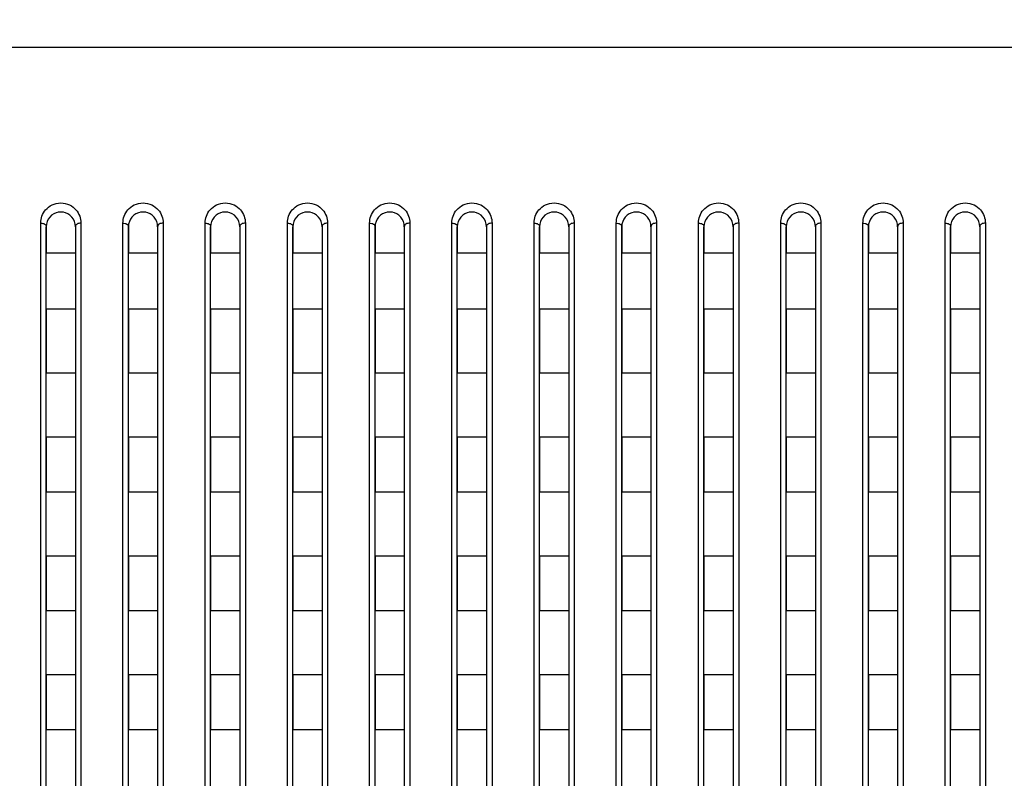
# Model space of a CAD drawing. Header units: millimetres. Extents: x -6054 to 364, y -1866 to 3094.
# Tile 168 of 256: x -4019 to -3965, y 870 to 912. Entities that reach past the tile are written whole.
import ezdxf

# ---------------------------------------------------------------- set-up
doc = ezdxf.new("R2010")
doc.units = ezdxf.units.MM
doc.header["$LTSCALE"] = 65.395
doc.header["$PDSIZE"] = 0.05
doc.layers.get('0').update_dxf_attribs({"linetype": 'CONTINUOUS'})
doc.layers.get('Defpoints').update_dxf_attribs({"linetype": 'CONTINUOUS'})
doc.layers.add('DIM', color=3, linetype='CONTINUOUS')
doc.styles.get("Standard").update_dxf_attribs({"font": 'arial.ttf'})
doc.dimstyles.new('ISO-25', dxfattribs={"dimtxt": 2.5, "dimasz": 2.5, "dimexe": 1.25, "dimexo": 0.625, "dimtad": 1, "dimtxsty": 'STANDARD', "dimcen": 2.5, "dimadec": 0, "dimazin": 0, "dimtfac": 1, "dimtmove": 0, "dimatfit": 3, "dimfxl": 1, "dimarcsym": 0})

# ---------------------------------------------------------------- blocks, each defined once
blk = doc.blocks.new('*D1')
at = {"layer": 'Defpoints', "color": 0}
for p in [(-4193.173, 1042.072), (-3593.173, 683.031), (-3593.173, 628.168)]:
    blk.add_point(p, dxfattribs=at)
at = {"layer": 'DIM', "color": 3, "lineweight": -2}
for p, q in [((-4193.173, 1041.447), (-4193.173, 681.781)), ((-3593.173, 628.793), (-3593.173, 684.281)), ((-4178.173, 683.031), (-3608.173, 683.031))]:
    blk.add_line(p, q, dxfattribs=at)
at = {"layer": 'DIM', "color": 3}
for points in [[(-4178.173, 685.531), (-4178.173, 680.531), (-4193.173, 683.031)], [(-3608.173, 680.531), (-3608.173, 685.531), (-3593.173, 683.031)]]:
    blk.add_solid(points, dxfattribs=at)
at = {"layer": 'DIM', "color": 2, "insert": (-3893.173, 700.841), "char_height": 20, "attachment_point": 5}
blk.add_mtext('600  [23,622]', dxfattribs=at)

msp = doc.modelspace()

# ---------------------------------------------------------------- linework, layer by layer
at = {"linetype": 'Continuous'}
for p, q in [((-3099.485, 909.984), (-4686.861, 909.984)), ((-4018.023, 828.726), (-4018.023, 900.382)), ((-4017.723, 900.184), (-4017.723, 898.734)), ((-4017.723, 900.184), (-4017.723, 898.734)), ((-4017.723, 828.718), (-4017.723, 900.184)), ((-4016.123, 900.184), (-4016.123, 898.734)), ((-4016.123, 900.184), (-4016.123, 898.734)), ((-4016.123, 900.184), (-4016.123, 828.718)), ((-4015.823, 900.382), (-4015.823, 828.726)), ((-4013.523, 828.726), (-4013.523, 900.382)), ((-4013.223, 900.184), (-4013.223, 898.734)), ((-4013.223, 900.184), (-4013.223, 898.734)), ((-4013.223, 828.718), (-4013.223, 900.184)), ((-4011.623, 900.184), (-4011.623, 898.734)), ((-4011.623, 900.184), (-4011.623, 898.734)), ((-4011.623, 900.184), (-4011.623, 828.718)), ((-4011.323, 900.382), (-4011.323, 828.726)), ((-4009.023, 828.726), (-4009.023, 900.382)), ((-4008.723, 900.184), (-4008.723, 898.734)), ((-4008.723, 900.184), (-4008.723, 898.734)), ((-4008.723, 828.718), (-4008.723, 900.184)), ((-4007.123, 900.184), (-4007.123, 898.734)), ((-4007.123, 900.184), (-4007.123, 898.734)), ((-4007.123, 900.184), (-4007.123, 828.718)), ((-4006.823, 900.382), (-4006.823, 828.726)), ((-4004.523, 828.726), (-4004.523, 900.382)), ((-4004.223, 900.184), (-4004.223, 898.734)), ((-4004.223, 900.184), (-4004.223, 898.734)), ((-4004.223, 828.718), (-4004.223, 900.184)), ((-4002.623, 900.184), (-4002.623, 898.734)), ((-4002.623, 900.184), (-4002.623, 898.734)), ((-4002.623, 900.184), (-4002.623, 828.718)), ((-4002.323, 900.382), (-4002.323, 828.726)), ((-4000.023, 828.726), (-4000.023, 900.382)), ((-3999.723, 900.184), (-3999.723, 898.734)), ((-3999.723, 900.184), (-3999.723, 898.734)), ((-3999.723, 828.718), (-3999.723, 900.184)), ((-3998.123, 900.184), (-3998.123, 898.734)), ((-3998.123, 900.184), (-3998.123, 898.734)), ((-3998.123, 900.184), (-3998.123, 828.718)), ((-3997.823, 900.382), (-3997.823, 828.726)), ((-3995.523, 828.726), (-3995.523, 900.382)), ((-3995.223, 900.184), (-3995.223, 898.734)), ((-3995.223, 900.184), (-3995.223, 898.734)), ((-3995.223, 828.718), (-3995.223, 900.184)), ((-3993.623, 900.184), (-3993.623, 898.734)), ((-3993.623, 900.184), (-3993.623, 898.734)), ((-3993.623, 900.184), (-3993.623, 828.718)), ((-3993.323, 900.382), (-3993.323, 828.726)), ((-3991.023, 828.726), (-3991.023, 900.382)), ((-3990.723, 900.184), (-3990.723, 898.734)), ((-3990.723, 900.184), (-3990.723, 898.734)), ((-3990.723, 828.718), (-3990.723, 900.184)), ((-3989.123, 900.184), (-3989.123, 898.734)), ((-3989.123, 900.184), (-3989.123, 898.734)), ((-3989.123, 900.184), (-3989.123, 828.718)), ((-3988.823, 900.382), (-3988.823, 828.726)), ((-3986.523, 828.726), (-3986.523, 900.382)), ((-3986.223, 900.184), (-3986.223, 898.734)), ((-3986.223, 900.184), (-3986.223, 898.734)), ((-3986.223, 828.718), (-3986.223, 900.184)), ((-3984.623, 900.184), (-3984.623, 898.734)), ((-3984.623, 900.184), (-3984.623, 898.734)), ((-3984.623, 900.184), (-3984.623, 828.718)), ((-3984.323, 900.382), (-3984.323, 828.726)), ((-3982.023, 828.726), (-3982.023, 900.382)), ((-3981.723, 900.184), (-3981.723, 898.734)), ((-3981.723, 900.184), (-3981.723, 898.734)), ((-3981.723, 828.718), (-3981.723, 900.184)), ((-3980.123, 900.184), (-3980.123, 898.734)), ((-3980.123, 900.184), (-3980.123, 898.734)), ((-3980.123, 900.184), (-3980.123, 828.718)), ((-3979.823, 900.382), (-3979.823, 828.726)), ((-3977.523, 828.726), (-3977.523, 900.382)), ((-3977.223, 900.184), (-3977.223, 898.734)), ((-3977.223, 900.184), (-3977.223, 898.734)), ((-3977.223, 828.718), (-3977.223, 900.184)), ((-3975.623, 900.184), (-3975.623, 898.734)), ((-3975.623, 900.184), (-3975.623, 898.734)), ((-3975.623, 900.184), (-3975.623, 828.718)), ((-3975.323, 900.382), (-3975.323, 828.726)), ((-3973.023, 828.726), (-3973.023, 900.382)), ((-3972.723, 900.184), (-3972.723, 898.734)), ((-3972.723, 900.184), (-3972.723, 898.734)), ((-3972.723, 828.718), (-3972.723, 900.184)), ((-3971.123, 900.184), (-3971.123, 898.734)), ((-3971.123, 900.184), (-3971.123, 898.734)), ((-3971.123, 900.184), (-3971.123, 828.718)), ((-3970.823, 900.382), (-3970.823, 828.726)), ((-3968.523, 828.726), (-3968.523, 900.382)), ((-3968.223, 900.184), (-3968.223, 898.734)), ((-3968.223, 900.184), (-3968.223, 898.734)), ((-3968.223, 828.718), (-3968.223, 900.184)), ((-3966.623, 900.184), (-3966.623, 898.734)), ((-3966.623, 900.184), (-3966.623, 898.734)), ((-3966.623, 900.184), (-3966.623, 828.718)), ((-3966.323, 900.382), (-3966.323, 828.726)), ((-4016.123, 898.734), (-4017.723, 898.734)), ((-4016.123, 898.734), (-4017.723, 898.734)), ((-4011.623, 898.734), (-4013.223, 898.734)), ((-4011.623, 898.734), (-4013.223, 898.734)), ((-4007.123, 898.734), (-4008.723, 898.734)), ((-4007.123, 898.734), (-4008.723, 898.734)), ((-4002.623, 898.734), (-4004.223, 898.734)), ((-4002.623, 898.734), (-4004.223, 898.734)), ((-3998.123, 898.734), (-3999.723, 898.734)), ((-3998.123, 898.734), (-3999.723, 898.734)), ((-3993.623, 898.734), (-3995.223, 898.734)), ((-3993.623, 898.734), (-3995.223, 898.734)), ((-3989.123, 898.734), (-3990.723, 898.734)), ((-3989.123, 898.734), (-3990.723, 898.734)), ((-3984.623, 898.734), (-3986.223, 898.734)), ((-3984.623, 898.734), (-3986.223, 898.734)), ((-3980.123, 898.734), (-3981.723, 898.734)), ((-3980.123, 898.734), (-3981.723, 898.734)), ((-3975.623, 898.734), (-3977.223, 898.734)), ((-3975.623, 898.734), (-3977.223, 898.734)), ((-3971.123, 898.734), (-3972.723, 898.734)), ((-3971.123, 898.734), (-3972.723, 898.734)), ((-3966.623, 898.734), (-3968.223, 898.734)), ((-3966.623, 898.734), (-3968.223, 898.734)), ((-4017.723, 895.668), (-4017.723, 892.168)), ((-4017.723, 895.668), (-4017.723, 892.168)), ((-4016.123, 895.668), (-4017.723, 895.668)), ((-4016.123, 895.668), (-4017.723, 895.668)), ((-4016.123, 895.668), (-4016.123, 892.168)), ((-4016.123, 895.668), (-4016.123, 892.168)), ((-4013.223, 895.668), (-4013.223, 892.168)), ((-4013.223, 895.668), (-4013.223, 892.168)), ((-4011.623, 895.668), (-4013.223, 895.668)), ((-4011.623, 895.668), (-4013.223, 895.668)), ((-4011.623, 895.668), (-4011.623, 892.168)), ((-4011.623, 895.668), (-4011.623, 892.168)), ((-4008.723, 895.668), (-4008.723, 892.168)), ((-4008.723, 895.668), (-4008.723, 892.168)), ((-4007.123, 895.668), (-4008.723, 895.668)), ((-4007.123, 895.668), (-4008.723, 895.668)), ((-4007.123, 895.668), (-4007.123, 892.168)), ((-4007.123, 895.668), (-4007.123, 892.168)), ((-4004.223, 895.668), (-4004.223, 892.168)), ((-4004.223, 895.668), (-4004.223, 892.168)), ((-4002.623, 895.668), (-4004.223, 895.668)), ((-4002.623, 895.668), (-4004.223, 895.668)), ((-4002.623, 895.668), (-4002.623, 892.168)), ((-4002.623, 895.668), (-4002.623, 892.168)), ((-3999.723, 895.668), (-3999.723, 892.168)), ((-3999.723, 895.668), (-3999.723, 892.168)), ((-3998.123, 895.668), (-3999.723, 895.668)), ((-3998.123, 895.668), (-3999.723, 895.668)), ((-3998.123, 895.668), (-3998.123, 892.168)), ((-3998.123, 895.668), (-3998.123, 892.168)), ((-3995.223, 895.668), (-3995.223, 892.168)), ((-3995.223, 895.668), (-3995.223, 892.168)), ((-3993.623, 895.668), (-3995.223, 895.668)), ((-3993.623, 895.668), (-3995.223, 895.668)), ((-3993.623, 895.668), (-3993.623, 892.168)), ((-3993.623, 895.668), (-3993.623, 892.168)), ((-3990.723, 895.668), (-3990.723, 892.168)), ((-3990.723, 895.668), (-3990.723, 892.168)), ((-3989.123, 895.668), (-3990.723, 895.668)), ((-3989.123, 895.668), (-3990.723, 895.668)), ((-3989.123, 895.668), (-3989.123, 892.168)), ((-3989.123, 895.668), (-3989.123, 892.168)), ((-3986.223, 895.668), (-3986.223, 892.168)), ((-3986.223, 895.668), (-3986.223, 892.168)), ((-3984.623, 895.668), (-3986.223, 895.668)), ((-3984.623, 895.668), (-3986.223, 895.668)), ((-3984.623, 895.668), (-3984.623, 892.168)), ((-3984.623, 895.668), (-3984.623, 892.168)), ((-3981.723, 895.668), (-3981.723, 892.168)), ((-3981.723, 895.668), (-3981.723, 892.168)), ((-3980.123, 895.668), (-3981.723, 895.668)), ((-3980.123, 895.668), (-3981.723, 895.668)), ((-3980.123, 895.668), (-3980.123, 892.168)), ((-3980.123, 895.668), (-3980.123, 892.168)), ((-3977.223, 895.668), (-3977.223, 892.168)), ((-3977.223, 895.668), (-3977.223, 892.168)), ((-3975.623, 895.668), (-3977.223, 895.668)), ((-3975.623, 895.668), (-3977.223, 895.668)), ((-3975.623, 895.668), (-3975.623, 892.168)), ((-3975.623, 895.668), (-3975.623, 892.168)), ((-3972.723, 895.668), (-3972.723, 892.168)), ((-3972.723, 895.668), (-3972.723, 892.168)), ((-3971.123, 895.668), (-3972.723, 895.668)), ((-3971.123, 895.668), (-3972.723, 895.668)), ((-3971.123, 895.668), (-3971.123, 892.168)), ((-3971.123, 895.668), (-3971.123, 892.168)), ((-3968.223, 895.668), (-3968.223, 892.168)), ((-3968.223, 895.668), (-3968.223, 892.168)), ((-3966.623, 895.668), (-3968.223, 895.668)), ((-3966.623, 895.668), (-3968.223, 895.668)), ((-3966.623, 895.668), (-3966.623, 892.168)), ((-3966.623, 895.668), (-3966.623, 892.168)), ((-4016.123, 892.168), (-4017.723, 892.168)), ((-4016.123, 892.168), (-4017.723, 892.168)), ((-4011.623, 892.168), (-4013.223, 892.168)), ((-4011.623, 892.168), (-4013.223, 892.168)), ((-4007.123, 892.168), (-4008.723, 892.168)), ((-4007.123, 892.168), (-4008.723, 892.168)), ((-4002.623, 892.168), (-4004.223, 892.168)), ((-4002.623, 892.168), (-4004.223, 892.168)), ((-3998.123, 892.168), (-3999.723, 892.168)), ((-3998.123, 892.168), (-3999.723, 892.168)), ((-3993.623, 892.168), (-3995.223, 892.168)), ((-3993.623, 892.168), (-3995.223, 892.168)), ((-3989.123, 892.168), (-3990.723, 892.168)), ((-3989.123, 892.168), (-3990.723, 892.168)), ((-3984.623, 892.168), (-3986.223, 892.168)), ((-3984.623, 892.168), (-3986.223, 892.168)), ((-3980.123, 892.168), (-3981.723, 892.168)), ((-3980.123, 892.168), (-3981.723, 892.168)), ((-3975.623, 892.168), (-3977.223, 892.168)), ((-3975.623, 892.168), (-3977.223, 892.168)), ((-3971.123, 892.168), (-3972.723, 892.168)), ((-3971.123, 892.168), (-3972.723, 892.168)), ((-3966.623, 892.168), (-3968.223, 892.168)), ((-3966.623, 892.168), (-3968.223, 892.168)), ((-4017.723, 888.668), (-4017.723, 885.668)), ((-4017.723, 888.668), (-4017.723, 885.668)), ((-4016.123, 888.668), (-4017.723, 888.668)), ((-4016.123, 888.668), (-4017.723, 888.668)), ((-4016.123, 888.668), (-4016.123, 885.668)), ((-4016.123, 888.668), (-4016.123, 885.668)), ((-4013.223, 888.668), (-4013.223, 885.668)), ((-4013.223, 888.668), (-4013.223, 885.668)), ((-4011.623, 888.668), (-4013.223, 888.668)), ((-4011.623, 888.668), (-4013.223, 888.668)), ((-4011.623, 888.668), (-4011.623, 885.668)), ((-4011.623, 888.668), (-4011.623, 885.668)), ((-4008.723, 888.668), (-4008.723, 885.668)), ((-4008.723, 888.668), (-4008.723, 885.668)), ((-4007.123, 888.668), (-4008.723, 888.668)), ((-4007.123, 888.668), (-4008.723, 888.668)), ((-4007.123, 888.668), (-4007.123, 885.668)), ((-4007.123, 888.668), (-4007.123, 885.668)), ((-4004.223, 888.668), (-4004.223, 885.668)), ((-4004.223, 888.668), (-4004.223, 885.668)), ((-4002.623, 888.668), (-4004.223, 888.668)), ((-4002.623, 888.668), (-4004.223, 888.668)), ((-4002.623, 888.668), (-4002.623, 885.668)), ((-4002.623, 888.668), (-4002.623, 885.668)), ((-3999.723, 888.668), (-3999.723, 885.668)), ((-3999.723, 888.668), (-3999.723, 885.668)), ((-3998.123, 888.668), (-3999.723, 888.668)), ((-3998.123, 888.668), (-3999.723, 888.668)), ((-3998.123, 888.668), (-3998.123, 885.668)), ((-3998.123, 888.668), (-3998.123, 885.668)), ((-3995.223, 888.668), (-3995.223, 885.668)), ((-3995.223, 888.668), (-3995.223, 885.668)), ((-3993.623, 888.668), (-3995.223, 888.668)), ((-3993.623, 888.668), (-3995.223, 888.668)), ((-3993.623, 888.668), (-3993.623, 885.668)), ((-3993.623, 888.668), (-3993.623, 885.668)), ((-3990.723, 888.668), (-3990.723, 885.668)), ((-3990.723, 888.668), (-3990.723, 885.668)), ((-3989.123, 888.668), (-3990.723, 888.668)), ((-3989.123, 888.668), (-3990.723, 888.668)), ((-3989.123, 888.668), (-3989.123, 885.668)), ((-3989.123, 888.668), (-3989.123, 885.668)), ((-3986.223, 888.668), (-3986.223, 885.668)), ((-3986.223, 888.668), (-3986.223, 885.668)), ((-3984.623, 888.668), (-3986.223, 888.668)), ((-3984.623, 888.668), (-3986.223, 888.668)), ((-3984.623, 888.668), (-3984.623, 885.668)), ((-3984.623, 888.668), (-3984.623, 885.668)), ((-3981.723, 888.668), (-3981.723, 885.668)), ((-3981.723, 888.668), (-3981.723, 885.668)), ((-3980.123, 888.668), (-3981.723, 888.668)), ((-3980.123, 888.668), (-3981.723, 888.668)), ((-3980.123, 888.668), (-3980.123, 885.668)), ((-3980.123, 888.668), (-3980.123, 885.668)), ((-3977.223, 888.668), (-3977.223, 885.668)), ((-3977.223, 888.668), (-3977.223, 885.668)), ((-3975.623, 888.668), (-3977.223, 888.668)), ((-3975.623, 888.668), (-3977.223, 888.668)), ((-3975.623, 888.668), (-3975.623, 885.668)), ((-3975.623, 888.668), (-3975.623, 885.668)), ((-3972.723, 888.668), (-3972.723, 885.668)), ((-3972.723, 888.668), (-3972.723, 885.668)), ((-3971.123, 888.668), (-3972.723, 888.668)), ((-3971.123, 888.668), (-3972.723, 888.668)), ((-3971.123, 888.668), (-3971.123, 885.668)), ((-3971.123, 888.668), (-3971.123, 885.668)), ((-3968.223, 888.668), (-3968.223, 885.668)), ((-3968.223, 888.668), (-3968.223, 885.668)), ((-3966.623, 888.668), (-3968.223, 888.668)), ((-3966.623, 888.668), (-3968.223, 888.668)), ((-3966.623, 888.668), (-3966.623, 885.668)), ((-3966.623, 888.668), (-3966.623, 885.668)), ((-4016.123, 885.668), (-4017.723, 885.668)), ((-4016.123, 885.668), (-4017.723, 885.668)), ((-4011.623, 885.668), (-4013.223, 885.668)), ((-4011.623, 885.668), (-4013.223, 885.668)), ((-4007.123, 885.668), (-4008.723, 885.668)), ((-4007.123, 885.668), (-4008.723, 885.668)), ((-4002.623, 885.668), (-4004.223, 885.668)), ((-4002.623, 885.668), (-4004.223, 885.668)), ((-3998.123, 885.668), (-3999.723, 885.668)), ((-3998.123, 885.668), (-3999.723, 885.668)), ((-3993.623, 885.668), (-3995.223, 885.668)), ((-3993.623, 885.668), (-3995.223, 885.668)), ((-3989.123, 885.668), (-3990.723, 885.668)), ((-3989.123, 885.668), (-3990.723, 885.668)), ((-3984.623, 885.668), (-3986.223, 885.668)), ((-3984.623, 885.668), (-3986.223, 885.668)), ((-3980.123, 885.668), (-3981.723, 885.668)), ((-3980.123, 885.668), (-3981.723, 885.668)), ((-3975.623, 885.668), (-3977.223, 885.668)), ((-3975.623, 885.668), (-3977.223, 885.668)), ((-3971.123, 885.668), (-3972.723, 885.668)), ((-3971.123, 885.668), (-3972.723, 885.668)), ((-3966.623, 885.668), (-3968.223, 885.668)), ((-3966.623, 885.668), (-3968.223, 885.668)), ((-4017.723, 882.168), (-4017.723, 879.168)), ((-4017.723, 882.168), (-4017.723, 879.168)), ((-4016.123, 882.168), (-4017.723, 882.168)), ((-4016.123, 882.168), (-4017.723, 882.168)), ((-4016.123, 882.168), (-4016.123, 879.168)), ((-4016.123, 882.168), (-4016.123, 879.168)), ((-4013.223, 882.168), (-4013.223, 879.168)), ((-4013.223, 882.168), (-4013.223, 879.168)), ((-4011.623, 882.168), (-4013.223, 882.168)), ((-4011.623, 882.168), (-4013.223, 882.168)), ((-4011.623, 882.168), (-4011.623, 879.168)), ((-4011.623, 882.168), (-4011.623, 879.168)), ((-4008.723, 882.168), (-4008.723, 879.168)), ((-4008.723, 882.168), (-4008.723, 879.168)), ((-4007.123, 882.168), (-4008.723, 882.168)), ((-4007.123, 882.168), (-4008.723, 882.168)), ((-4007.123, 882.168), (-4007.123, 879.168)), ((-4007.123, 882.168), (-4007.123, 879.168)), ((-4004.223, 882.168), (-4004.223, 879.168)), ((-4004.223, 882.168), (-4004.223, 879.168)), ((-4002.623, 882.168), (-4004.223, 882.168)), ((-4002.623, 882.168), (-4004.223, 882.168)), ((-4002.623, 882.168), (-4002.623, 879.168)), ((-4002.623, 882.168), (-4002.623, 879.168)), ((-3999.723, 882.168), (-3999.723, 879.168)), ((-3999.723, 882.168), (-3999.723, 879.168)), ((-3998.123, 882.168), (-3999.723, 882.168)), ((-3998.123, 882.168), (-3999.723, 882.168)), ((-3998.123, 882.168), (-3998.123, 879.168)), ((-3998.123, 882.168), (-3998.123, 879.168)), ((-3995.223, 882.168), (-3995.223, 879.168)), ((-3995.223, 882.168), (-3995.223, 879.168)), ((-3993.623, 882.168), (-3995.223, 882.168)), ((-3993.623, 882.168), (-3995.223, 882.168)), ((-3993.623, 882.168), (-3993.623, 879.168)), ((-3993.623, 882.168), (-3993.623, 879.168)), ((-3990.723, 882.168), (-3990.723, 879.168)), ((-3990.723, 882.168), (-3990.723, 879.168)), ((-3989.123, 882.168), (-3990.723, 882.168)), ((-3989.123, 882.168), (-3990.723, 882.168)), ((-3989.123, 882.168), (-3989.123, 879.168)), ((-3989.123, 882.168), (-3989.123, 879.168)), ((-3986.223, 882.168), (-3986.223, 879.168)), ((-3986.223, 882.168), (-3986.223, 879.168)), ((-3984.623, 882.168), (-3986.223, 882.168)), ((-3984.623, 882.168), (-3986.223, 882.168)), ((-3984.623, 882.168), (-3984.623, 879.168)), ((-3984.623, 882.168), (-3984.623, 879.168)), ((-3981.723, 882.168), (-3981.723, 879.168)), ((-3981.723, 882.168), (-3981.723, 879.168)), ((-3980.123, 882.168), (-3981.723, 882.168)), ((-3980.123, 882.168), (-3981.723, 882.168)), ((-3980.123, 882.168), (-3980.123, 879.168)), ((-3980.123, 882.168), (-3980.123, 879.168)), ((-3977.223, 882.168), (-3977.223, 879.168)), ((-3977.223, 882.168), (-3977.223, 879.168)), ((-3975.623, 882.168), (-3977.223, 882.168)), ((-3975.623, 882.168), (-3977.223, 882.168)), ((-3975.623, 882.168), (-3975.623, 879.168)), ((-3975.623, 882.168), (-3975.623, 879.168)), ((-3972.723, 882.168), (-3972.723, 879.168)), ((-3972.723, 882.168), (-3972.723, 879.168)), ((-3971.123, 882.168), (-3972.723, 882.168)), ((-3971.123, 882.168), (-3972.723, 882.168)), ((-3971.123, 882.168), (-3971.123, 879.168)), ((-3971.123, 882.168), (-3971.123, 879.168)), ((-3968.223, 882.168), (-3968.223, 879.168)), ((-3968.223, 882.168), (-3968.223, 879.168)), ((-3966.623, 882.168), (-3968.223, 882.168)), ((-3966.623, 882.168), (-3968.223, 882.168)), ((-3966.623, 882.168), (-3966.623, 879.168)), ((-3966.623, 882.168), (-3966.623, 879.168)), ((-4016.123, 879.168), (-4017.723, 879.168)), ((-4016.123, 879.168), (-4017.723, 879.168)), ((-4011.623, 879.168), (-4013.223, 879.168)), ((-4011.623, 879.168), (-4013.223, 879.168)), ((-4007.123, 879.168), (-4008.723, 879.168)), ((-4007.123, 879.168), (-4008.723, 879.168)), ((-4002.623, 879.168), (-4004.223, 879.168)), ((-4002.623, 879.168), (-4004.223, 879.168)), ((-3998.123, 879.168), (-3999.723, 879.168)), ((-3998.123, 879.168), (-3999.723, 879.168)), ((-3993.623, 879.168), (-3995.223, 879.168)), ((-3993.623, 879.168), (-3995.223, 879.168)), ((-3989.123, 879.168), (-3990.723, 879.168)), ((-3989.123, 879.168), (-3990.723, 879.168)), ((-3984.623, 879.168), (-3986.223, 879.168)), ((-3984.623, 879.168), (-3986.223, 879.168)), ((-3980.123, 879.168), (-3981.723, 879.168)), ((-3980.123, 879.168), (-3981.723, 879.168)), ((-3975.623, 879.168), (-3977.223, 879.168)), ((-3975.623, 879.168), (-3977.223, 879.168)), ((-3971.123, 879.168), (-3972.723, 879.168)), ((-3971.123, 879.168), (-3972.723, 879.168)), ((-3966.623, 879.168), (-3968.223, 879.168)), ((-3966.623, 879.168), (-3968.223, 879.168)), ((-4017.723, 875.668), (-4017.723, 872.668)), ((-4017.723, 875.668), (-4017.723, 872.668)), ((-4016.123, 875.668), (-4017.723, 875.668)), ((-4016.123, 875.668), (-4017.723, 875.668)), ((-4016.123, 875.668), (-4016.123, 872.668)), ((-4016.123, 875.668), (-4016.123, 872.668)), ((-4013.223, 875.668), (-4013.223, 872.668)), ((-4013.223, 875.668), (-4013.223, 872.668)), ((-4011.623, 875.668), (-4013.223, 875.668)), ((-4011.623, 875.668), (-4013.223, 875.668)), ((-4011.623, 875.668), (-4011.623, 872.668)), ((-4011.623, 875.668), (-4011.623, 872.668)), ((-4008.723, 875.668), (-4008.723, 872.668)), ((-4008.723, 875.668), (-4008.723, 872.668)), ((-4007.123, 875.668), (-4008.723, 875.668)), ((-4007.123, 875.668), (-4008.723, 875.668)), ((-4007.123, 875.668), (-4007.123, 872.668)), ((-4007.123, 875.668), (-4007.123, 872.668)), ((-4004.223, 875.668), (-4004.223, 872.668)), ((-4004.223, 875.668), (-4004.223, 872.668)), ((-4002.623, 875.668), (-4004.223, 875.668)), ((-4002.623, 875.668), (-4004.223, 875.668)), ((-4002.623, 875.668), (-4002.623, 872.668)), ((-4002.623, 875.668), (-4002.623, 872.668)), ((-3999.723, 875.668), (-3999.723, 872.668)), ((-3999.723, 875.668), (-3999.723, 872.668)), ((-3998.123, 875.668), (-3999.723, 875.668)), ((-3998.123, 875.668), (-3999.723, 875.668)), ((-3998.123, 875.668), (-3998.123, 872.668)), ((-3998.123, 875.668), (-3998.123, 872.668)), ((-3995.223, 875.668), (-3995.223, 872.668)), ((-3995.223, 875.668), (-3995.223, 872.668)), ((-3993.623, 875.668), (-3995.223, 875.668)), ((-3993.623, 875.668), (-3995.223, 875.668)), ((-3993.623, 875.668), (-3993.623, 872.668)), ((-3993.623, 875.668), (-3993.623, 872.668)), ((-3990.723, 875.668), (-3990.723, 872.668)), ((-3990.723, 875.668), (-3990.723, 872.668)), ((-3989.123, 875.668), (-3990.723, 875.668)), ((-3989.123, 875.668), (-3990.723, 875.668)), ((-3989.123, 875.668), (-3989.123, 872.668)), ((-3989.123, 875.668), (-3989.123, 872.668)), ((-3986.223, 875.668), (-3986.223, 872.668)), ((-3986.223, 875.668), (-3986.223, 872.668)), ((-3984.623, 875.668), (-3986.223, 875.668)), ((-3984.623, 875.668), (-3986.223, 875.668)), ((-3984.623, 875.668), (-3984.623, 872.668)), ((-3984.623, 875.668), (-3984.623, 872.668)), ((-3981.723, 875.668), (-3981.723, 872.668)), ((-3981.723, 875.668), (-3981.723, 872.668)), ((-3980.123, 875.668), (-3981.723, 875.668)), ((-3980.123, 875.668), (-3981.723, 875.668)), ((-3980.123, 875.668), (-3980.123, 872.668)), ((-3980.123, 875.668), (-3980.123, 872.668)), ((-3977.223, 875.668), (-3977.223, 872.668)), ((-3977.223, 875.668), (-3977.223, 872.668)), ((-3975.623, 875.668), (-3977.223, 875.668)), ((-3975.623, 875.668), (-3977.223, 875.668)), ((-3975.623, 875.668), (-3975.623, 872.668)), ((-3975.623, 875.668), (-3975.623, 872.668)), ((-3972.723, 875.668), (-3972.723, 872.668)), ((-3972.723, 875.668), (-3972.723, 872.668)), ((-3971.123, 875.668), (-3972.723, 875.668)), ((-3971.123, 875.668), (-3972.723, 875.668)), ((-3971.123, 875.668), (-3971.123, 872.668)), ((-3971.123, 875.668), (-3971.123, 872.668)), ((-3968.223, 875.668), (-3968.223, 872.668)), ((-3968.223, 875.668), (-3968.223, 872.668)), ((-3966.623, 875.668), (-3968.223, 875.668)), ((-3966.623, 875.668), (-3968.223, 875.668)), ((-3966.623, 875.668), (-3966.623, 872.668)), ((-3966.623, 875.668), (-3966.623, 872.668)), ((-4016.123, 872.668), (-4017.723, 872.668)), ((-4016.123, 872.668), (-4017.723, 872.668)), ((-4011.623, 872.668), (-4013.223, 872.668)), ((-4011.623, 872.668), (-4013.223, 872.668)), ((-4007.123, 872.668), (-4008.723, 872.668)), ((-4007.123, 872.668), (-4008.723, 872.668)), ((-4002.623, 872.668), (-4004.223, 872.668)), ((-4002.623, 872.668), (-4004.223, 872.668)), ((-3998.123, 872.668), (-3999.723, 872.668)), ((-3998.123, 872.668), (-3999.723, 872.668)), ((-3993.623, 872.668), (-3995.223, 872.668)), ((-3993.623, 872.668), (-3995.223, 872.668)), ((-3989.123, 872.668), (-3990.723, 872.668)), ((-3989.123, 872.668), (-3990.723, 872.668)), ((-3984.623, 872.668), (-3986.223, 872.668)), ((-3984.623, 872.668), (-3986.223, 872.668)), ((-3980.123, 872.668), (-3981.723, 872.668)), ((-3980.123, 872.668), (-3981.723, 872.668)), ((-3975.623, 872.668), (-3977.223, 872.668)), ((-3975.623, 872.668), (-3977.223, 872.668)), ((-3971.123, 872.668), (-3972.723, 872.668)), ((-3971.123, 872.668), (-3972.723, 872.668)), ((-3966.623, 872.668), (-3968.223, 872.668)), ((-3966.623, 872.668), (-3968.223, 872.668))]:
    msp.add_line(p, q, dxfattribs=at)
for centre, radius, start, end in [((-4016.923, 900.184), 0.8, 98.0057, 180), ((-4016.923, 900.184), 0.8, 98.007, 100.4013), ((-4016.923, 900.184), 0.8, 98.007, 100.4013), ((-4016.923, 900.182), 0.802, 92.6735, 98.0068), ((-4016.923, 900.182), 0.802, 92.6735, 98.0068), ((-4016.923, 900.182), 0.802, 92.6735, 98.0068), ((-4016.923, 900.186), 0.798, 87.3433, 92.667), ((-4016.923, 900.186), 0.798, 87.3433, 92.667), ((-4016.923, 900.186), 0.798, 87.3432, 92.6672), ((-4016.923, 900.182), 0.802, 81.9924, 87.3372), ((-4016.923, 900.182), 0.802, 81.9926, 87.3376), ((-4016.923, 900.182), 0.802, 81.9926, 87.3376), ((-4016.923, 900.184), 0.8, 0, 81.9944), ((-4016.923, 900.184), 0.8, 79.5496, 81.9931), ((-4016.923, 900.184), 0.8, 79.5496, 81.9931), ((-4012.423, 900.184), 0.8, 98.0057, 180), ((-4012.423, 900.184), 0.8, 98.007, 100.4013), ((-4012.423, 900.184), 0.8, 98.007, 100.4013), ((-4012.423, 900.182), 0.802, 92.6735, 98.0068), ((-4012.423, 900.182), 0.802, 92.6735, 98.0068), ((-4012.423, 900.182), 0.802, 92.6735, 98.0068), ((-4012.423, 900.186), 0.798, 87.3433, 92.667), ((-4012.423, 900.186), 0.798, 87.3433, 92.667), ((-4012.423, 900.186), 0.798, 87.3432, 92.6672), ((-4012.423, 900.182), 0.802, 81.9924, 87.3372), ((-4012.423, 900.182), 0.802, 81.9926, 87.3376), ((-4012.423, 900.182), 0.802, 81.9926, 87.3376), ((-4012.423, 900.184), 0.8, 0, 81.9944), ((-4012.423, 900.184), 0.8, 79.5496, 81.9931), ((-4012.423, 900.184), 0.8, 79.5496, 81.9931), ((-4007.923, 900.184), 0.8, 98.0057, 180), ((-4007.923, 900.184), 0.8, 98.007, 100.4013), ((-4007.923, 900.184), 0.8, 98.007, 100.4013), ((-4007.923, 900.182), 0.802, 92.6735, 98.0068), ((-4007.923, 900.182), 0.802, 92.6735, 98.0068), ((-4007.923, 900.182), 0.802, 92.6735, 98.0068), ((-4007.923, 900.186), 0.798, 87.3433, 92.667), ((-4007.923, 900.186), 0.798, 87.3433, 92.667), ((-4007.923, 900.186), 0.798, 87.3432, 92.6672), ((-4007.923, 900.182), 0.802, 81.9924, 87.3372), ((-4007.923, 900.182), 0.802, 81.9926, 87.3376), ((-4007.923, 900.182), 0.802, 81.9926, 87.3376), ((-4007.923, 900.184), 0.8, 0, 81.9944), ((-4007.923, 900.184), 0.8, 79.5496, 81.9931), ((-4007.923, 900.184), 0.8, 79.5496, 81.9931), ((-4003.423, 900.184), 0.8, 98.0057, 180), ((-4003.423, 900.184), 0.8, 98.007, 100.4013), ((-4003.423, 900.184), 0.8, 98.007, 100.4013), ((-4003.423, 900.182), 0.802, 92.6735, 98.0068), ((-4003.423, 900.182), 0.802, 92.6735, 98.0068), ((-4003.423, 900.182), 0.802, 92.6735, 98.0068), ((-4003.423, 900.186), 0.798, 87.3433, 92.667), ((-4003.423, 900.186), 0.798, 87.3433, 92.667), ((-4003.423, 900.186), 0.798, 87.3432, 92.6672), ((-4003.423, 900.182), 0.802, 81.9924, 87.3372), ((-4003.423, 900.182), 0.802, 81.9926, 87.3376), ((-4003.423, 900.182), 0.802, 81.9926, 87.3376), ((-4003.423, 900.184), 0.8, 0, 81.9944), ((-4003.423, 900.184), 0.8, 79.5496, 81.9931), ((-4003.423, 900.184), 0.8, 79.5496, 81.9931), ((-3998.923, 900.184), 0.8, 98.0057, 180), ((-3998.923, 900.184), 0.8, 98.007, 100.4013), ((-3998.923, 900.184), 0.8, 98.007, 100.4013), ((-3998.923, 900.182), 0.802, 92.6735, 98.0068), ((-3998.923, 900.182), 0.802, 92.6735, 98.0068), ((-3998.923, 900.182), 0.802, 92.6735, 98.0068), ((-3998.923, 900.186), 0.798, 87.3433, 92.667), ((-3998.923, 900.186), 0.798, 87.3433, 92.667), ((-3998.923, 900.186), 0.798, 87.3432, 92.6672), ((-3998.923, 900.182), 0.802, 81.9924, 87.3372), ((-3998.923, 900.182), 0.802, 81.9926, 87.3376), ((-3998.923, 900.182), 0.802, 81.9926, 87.3376), ((-3998.923, 900.184), 0.8, 0, 81.9944), ((-3998.923, 900.184), 0.8, 79.5496, 81.9931), ((-3998.923, 900.184), 0.8, 79.5496, 81.9931), ((-3994.423, 900.184), 0.8, 98.0057, 180), ((-3994.423, 900.184), 0.8, 98.007, 100.4013), ((-3994.423, 900.184), 0.8, 98.007, 100.4013), ((-3994.423, 900.182), 0.802, 92.6735, 98.0068), ((-3994.423, 900.182), 0.802, 92.6735, 98.0068), ((-3994.423, 900.182), 0.802, 92.6735, 98.0068), ((-3994.423, 900.186), 0.798, 87.3433, 92.667), ((-3994.423, 900.186), 0.798, 87.3433, 92.667), ((-3994.423, 900.186), 0.798, 87.3432, 92.6672), ((-3994.423, 900.182), 0.802, 81.9924, 87.3372), ((-3994.423, 900.182), 0.802, 81.9926, 87.3376), ((-3994.423, 900.182), 0.802, 81.9926, 87.3376), ((-3994.423, 900.184), 0.8, 0, 81.9944), ((-3994.423, 900.184), 0.8, 79.5496, 81.9931), ((-3994.423, 900.184), 0.8, 79.5496, 81.9931), ((-3989.923, 900.184), 0.8, 98.0057, 180), ((-3989.923, 900.184), 0.8, 98.007, 100.4013), ((-3989.923, 900.184), 0.8, 98.007, 100.4013), ((-3989.923, 900.182), 0.802, 92.6735, 98.0068), ((-3989.923, 900.182), 0.802, 92.6735, 98.0068), ((-3989.923, 900.182), 0.802, 92.6735, 98.0068), ((-3989.923, 900.186), 0.798, 87.3433, 92.667), ((-3989.923, 900.186), 0.798, 87.3433, 92.667), ((-3989.923, 900.186), 0.798, 87.3432, 92.6672), ((-3989.923, 900.182), 0.802, 81.9924, 87.3372), ((-3989.923, 900.182), 0.802, 81.9926, 87.3376), ((-3989.923, 900.182), 0.802, 81.9926, 87.3376), ((-3989.923, 900.184), 0.8, 0, 81.9944), ((-3989.923, 900.184), 0.8, 79.5496, 81.9931), ((-3989.923, 900.184), 0.8, 79.5496, 81.9931), ((-3985.423, 900.184), 0.8, 98.0057, 180), ((-3985.423, 900.184), 0.8, 98.007, 100.4013), ((-3985.423, 900.184), 0.8, 98.007, 100.4013), ((-3985.423, 900.182), 0.802, 92.6735, 98.0068), ((-3985.423, 900.182), 0.802, 92.6735, 98.0068), ((-3985.423, 900.182), 0.802, 92.6735, 98.0068), ((-3985.423, 900.186), 0.798, 87.3433, 92.667), ((-3985.423, 900.186), 0.798, 87.3433, 92.667), ((-3985.423, 900.186), 0.798, 87.3432, 92.6672), ((-3985.423, 900.182), 0.802, 81.9924, 87.3372), ((-3985.423, 900.182), 0.802, 81.9926, 87.3376), ((-3985.423, 900.182), 0.802, 81.9926, 87.3376), ((-3985.423, 900.184), 0.8, 0, 81.9944), ((-3985.423, 900.184), 0.8, 79.5496, 81.9931), ((-3985.423, 900.184), 0.8, 79.5496, 81.9931), ((-3980.923, 900.184), 0.8, 98.0057, 180), ((-3980.923, 900.184), 0.8, 98.007, 100.4013), ((-3980.923, 900.184), 0.8, 98.007, 100.4013), ((-3980.923, 900.182), 0.802, 92.6735, 98.0068), ((-3980.923, 900.182), 0.802, 92.6735, 98.0068), ((-3980.923, 900.182), 0.802, 92.6735, 98.0068), ((-3980.923, 900.186), 0.798, 87.3433, 92.667), ((-3980.923, 900.186), 0.798, 87.3433, 92.667), ((-3980.923, 900.186), 0.798, 87.3432, 92.6672), ((-3980.923, 900.182), 0.802, 81.9924, 87.3372), ((-3980.923, 900.182), 0.802, 81.9926, 87.3376), ((-3980.923, 900.182), 0.802, 81.9926, 87.3376), ((-3980.923, 900.184), 0.8, 0, 81.9944), ((-3980.923, 900.184), 0.8, 79.5496, 81.9931), ((-3980.923, 900.184), 0.8, 79.5496, 81.9931), ((-3976.423, 900.184), 0.8, 98.0057, 180), ((-3976.423, 900.184), 0.8, 98.007, 100.4013), ((-3976.423, 900.184), 0.8, 98.007, 100.4013), ((-3976.423, 900.182), 0.802, 92.6735, 98.0068), ((-3976.423, 900.182), 0.802, 92.6735, 98.0068), ((-3976.423, 900.182), 0.802, 92.6735, 98.0068), ((-3976.423, 900.186), 0.798, 87.3433, 92.667), ((-3976.423, 900.186), 0.798, 87.3433, 92.667), ((-3976.423, 900.186), 0.798, 87.3432, 92.6672), ((-3976.423, 900.182), 0.802, 81.9924, 87.3372), ((-3976.423, 900.182), 0.802, 81.9926, 87.3376), ((-3976.423, 900.182), 0.802, 81.9926, 87.3376), ((-3976.423, 900.184), 0.8, 0, 81.9944), ((-3976.423, 900.184), 0.8, 79.5496, 81.9931), ((-3976.423, 900.184), 0.8, 79.5496, 81.9931), ((-3971.923, 900.184), 0.8, 98.0057, 180), ((-3971.923, 900.184), 0.8, 98.007, 100.4013), ((-3971.923, 900.184), 0.8, 98.007, 100.4013), ((-3971.923, 900.182), 0.802, 92.6735, 98.0068), ((-3971.923, 900.182), 0.802, 92.6735, 98.0068), ((-3971.923, 900.182), 0.802, 92.6735, 98.0068), ((-3971.923, 900.186), 0.798, 87.3433, 92.667), ((-3971.923, 900.186), 0.798, 87.3433, 92.667), ((-3971.923, 900.186), 0.798, 87.3432, 92.6672), ((-3971.923, 900.182), 0.802, 81.9924, 87.3372), ((-3971.923, 900.182), 0.802, 81.9926, 87.3376), ((-3971.923, 900.182), 0.802, 81.9926, 87.3376), ((-3971.923, 900.184), 0.8, 0, 81.9944), ((-3971.923, 900.184), 0.8, 79.5496, 81.9931), ((-3971.923, 900.184), 0.8, 79.5496, 81.9931), ((-3967.423, 900.184), 0.8, 98.0057, 180), ((-3967.423, 900.184), 0.8, 98.007, 100.4013), ((-3967.423, 900.184), 0.8, 98.007, 100.4013), ((-3967.423, 900.182), 0.802, 92.6735, 98.0068), ((-3967.423, 900.182), 0.802, 92.6735, 98.0068), ((-3967.423, 900.182), 0.802, 92.6735, 98.0068), ((-3967.423, 900.186), 0.798, 87.3433, 92.667), ((-3967.423, 900.186), 0.798, 87.3433, 92.667), ((-3967.423, 900.186), 0.798, 87.3432, 92.6672), ((-3967.423, 900.182), 0.802, 81.9924, 87.3372), ((-3967.423, 900.182), 0.802, 81.9926, 87.3376), ((-3967.423, 900.182), 0.802, 81.9926, 87.3376), ((-3967.423, 900.184), 0.8, 0, 81.9944), ((-3967.423, 900.184), 0.8, 79.5496, 81.9931), ((-3967.423, 900.184), 0.8, 79.5496, 81.9931), ((-4016.923, 900.184), 0.8, 176.3774, 179.9997), ((-4016.923, 900.184), 0.8, 176.3774, 179.9997), ((-4016.923, 900.184), 0.8, 0.0003, 3.6643), ((-4016.923, 900.184), 0.8, 0.0003, 3.6643), ((-4012.423, 900.184), 0.8, 176.3774, 179.9997), ((-4012.423, 900.184), 0.8, 176.3774, 179.9997), ((-4012.423, 900.184), 0.8, 0.0003, 3.6643), ((-4012.423, 900.184), 0.8, 0.0003, 3.6643), ((-4007.923, 900.184), 0.8, 176.3774, 179.9997), ((-4007.923, 900.184), 0.8, 176.3774, 179.9997), ((-4007.923, 900.184), 0.8, 0.0003, 3.6643), ((-4007.923, 900.184), 0.8, 0.0003, 3.6643), ((-4003.423, 900.184), 0.8, 176.3774, 179.9997), ((-4003.423, 900.184), 0.8, 176.3774, 179.9997), ((-4003.423, 900.184), 0.8, 0.0003, 3.6643), ((-4003.423, 900.184), 0.8, 0.0003, 3.6643), ((-3998.923, 900.184), 0.8, 176.3774, 179.9997), ((-3998.923, 900.184), 0.8, 176.3774, 179.9997), ((-3998.923, 900.184), 0.8, 0.0003, 3.6643), ((-3998.923, 900.184), 0.8, 0.0003, 3.6643), ((-3994.423, 900.184), 0.8, 176.3774, 179.9997), ((-3994.423, 900.184), 0.8, 176.3774, 179.9997), ((-3994.423, 900.184), 0.8, 0.0003, 3.6643), ((-3994.423, 900.184), 0.8, 0.0003, 3.6643), ((-3989.923, 900.184), 0.8, 176.3774, 179.9997), ((-3989.923, 900.184), 0.8, 176.3774, 179.9997), ((-3989.923, 900.184), 0.8, 0.0003, 3.6643), ((-3989.923, 900.184), 0.8, 0.0003, 3.6643), ((-3985.423, 900.184), 0.8, 176.3774, 179.9997), ((-3985.423, 900.184), 0.8, 176.3774, 179.9997), ((-3985.423, 900.184), 0.8, 0.0003, 3.6643), ((-3985.423, 900.184), 0.8, 0.0003, 3.6643), ((-3980.923, 900.184), 0.8, 176.3774, 179.9997), ((-3980.923, 900.184), 0.8, 176.3774, 179.9997), ((-3980.923, 900.184), 0.8, 0.0003, 3.6643), ((-3980.923, 900.184), 0.8, 0.0003, 3.6643), ((-3976.423, 900.184), 0.8, 176.3774, 179.9997), ((-3976.423, 900.184), 0.8, 176.3774, 179.9997), ((-3976.423, 900.184), 0.8, 0.0003, 3.6643), ((-3976.423, 900.184), 0.8, 0.0003, 3.6643), ((-3971.923, 900.184), 0.8, 176.3774, 179.9997), ((-3971.923, 900.184), 0.8, 176.3774, 179.9997), ((-3971.923, 900.184), 0.8, 0.0003, 3.6643), ((-3971.923, 900.184), 0.8, 0.0003, 3.6643), ((-3967.423, 900.184), 0.8, 176.3774, 179.9997), ((-3967.423, 900.184), 0.8, 176.3774, 179.9997), ((-3967.423, 900.184), 0.8, 0.0003, 3.6643), ((-3967.423, 900.184), 0.8, 0.0003, 3.6643)]:
    msp.add_arc(centre, radius, start, end, dxfattribs=at)
for points, knots in [([(-4018.023, 900.382), (-4018.023, 900.51), (-4017.977, 900.773), (-4017.766, 901.134), (-4017.403, 901.413), (-4016.923, 901.524), (-4016.443, 901.413), (-4016.08, 901.134), (-4015.869, 900.773), (-4015.823, 900.51), (-4015.823, 900.382)], [0, 0, 0, 0, 0.111203, 0.227903, 0.356731, 0.49999, 0.643254, 0.77209, 0.888795, 1, 1, 1, 1]), ([(-4013.523, 900.382), (-4013.523, 900.51), (-4013.477, 900.773), (-4013.266, 901.134), (-4012.903, 901.413), (-4012.423, 901.524), (-4011.943, 901.413), (-4011.58, 901.134), (-4011.369, 900.773), (-4011.323, 900.51), (-4011.323, 900.382)], [0, 0, 0, 0, 0.111203, 0.227903, 0.356731, 0.49999, 0.643254, 0.77209, 0.888795, 1, 1, 1, 1]), ([(-4009.023, 900.382), (-4009.023, 900.51), (-4008.977, 900.773), (-4008.766, 901.134), (-4008.403, 901.413), (-4007.923, 901.524), (-4007.443, 901.413), (-4007.08, 901.134), (-4006.869, 900.773), (-4006.823, 900.51), (-4006.823, 900.382)], [0, 0, 0, 0, 0.111203, 0.227903, 0.356731, 0.49999, 0.643254, 0.77209, 0.888795, 1, 1, 1, 1]), ([(-4004.523, 900.382), (-4004.523, 900.51), (-4004.477, 900.773), (-4004.266, 901.134), (-4003.903, 901.413), (-4003.423, 901.524), (-4002.943, 901.413), (-4002.58, 901.134), (-4002.369, 900.773), (-4002.323, 900.51), (-4002.323, 900.382)], [0, 0, 0, 0, 0.111203, 0.227903, 0.356731, 0.49999, 0.643254, 0.77209, 0.888795, 1, 1, 1, 1]), ([(-4000.023, 900.382), (-4000.023, 900.51), (-3999.977, 900.773), (-3999.766, 901.134), (-3999.403, 901.413), (-3998.923, 901.524), (-3998.443, 901.413), (-3998.08, 901.134), (-3997.869, 900.773), (-3997.823, 900.51), (-3997.823, 900.382)], [0, 0, 0, 0, 0.111203, 0.227903, 0.356731, 0.49999, 0.643254, 0.77209, 0.888795, 1, 1, 1, 1]), ([(-3995.523, 900.382), (-3995.523, 900.51), (-3995.477, 900.773), (-3995.266, 901.134), (-3994.903, 901.413), (-3994.423, 901.524), (-3993.943, 901.413), (-3993.58, 901.134), (-3993.369, 900.773), (-3993.323, 900.51), (-3993.323, 900.382)], [0, 0, 0, 0, 0.111203, 0.227903, 0.356731, 0.49999, 0.643254, 0.77209, 0.888795, 1, 1, 1, 1]), ([(-3991.023, 900.382), (-3991.023, 900.51), (-3990.977, 900.773), (-3990.766, 901.134), (-3990.403, 901.413), (-3989.923, 901.524), (-3989.443, 901.413), (-3989.08, 901.134), (-3988.869, 900.773), (-3988.823, 900.51), (-3988.823, 900.382)], [0, 0, 0, 0, 0.111203, 0.227903, 0.356731, 0.49999, 0.643254, 0.77209, 0.888795, 1, 1, 1, 1]), ([(-3986.523, 900.382), (-3986.523, 900.51), (-3986.477, 900.773), (-3986.266, 901.134), (-3985.903, 901.413), (-3985.423, 901.524), (-3984.943, 901.413), (-3984.58, 901.134), (-3984.369, 900.773), (-3984.323, 900.51), (-3984.323, 900.382)], [0, 0, 0, 0, 0.111203, 0.227903, 0.356731, 0.49999, 0.643254, 0.77209, 0.888795, 1, 1, 1, 1]), ([(-3982.023, 900.382), (-3982.023, 900.51), (-3981.977, 900.773), (-3981.766, 901.134), (-3981.403, 901.413), (-3980.923, 901.524), (-3980.443, 901.413), (-3980.08, 901.134), (-3979.869, 900.773), (-3979.823, 900.51), (-3979.823, 900.382)], [0, 0, 0, 0, 0.111203, 0.227903, 0.356731, 0.49999, 0.643254, 0.77209, 0.888795, 1, 1, 1, 1]), ([(-3977.523, 900.382), (-3977.523, 900.51), (-3977.477, 900.773), (-3977.266, 901.134), (-3976.903, 901.413), (-3976.423, 901.524), (-3975.943, 901.413), (-3975.58, 901.134), (-3975.369, 900.773), (-3975.323, 900.51), (-3975.323, 900.382)], [0, 0, 0, 0, 0.111203, 0.227903, 0.356731, 0.49999, 0.643254, 0.77209, 0.888795, 1, 1, 1, 1]), ([(-3973.023, 900.382), (-3973.023, 900.51), (-3972.977, 900.773), (-3972.766, 901.134), (-3972.403, 901.413), (-3971.923, 901.524), (-3971.443, 901.413), (-3971.08, 901.134), (-3970.869, 900.773), (-3970.823, 900.51), (-3970.823, 900.382)], [0, 0, 0, 0, 0.111203, 0.227903, 0.356731, 0.49999, 0.643254, 0.77209, 0.888795, 1, 1, 1, 1]), ([(-3968.523, 900.382), (-3968.523, 900.51), (-3968.477, 900.773), (-3968.266, 901.134), (-3967.903, 901.413), (-3967.423, 901.524), (-3966.943, 901.413), (-3966.58, 901.134), (-3966.369, 900.773), (-3966.323, 900.51), (-3966.323, 900.382)], [0, 0, 0, 0, 0.111203, 0.227903, 0.356731, 0.49999, 0.643254, 0.77209, 0.888795, 1, 1, 1, 1]), ([(-4018.023, 900.382), (-4017.985, 900.382), (-4017.91, 900.373), (-4017.812, 900.332), (-4017.742, 900.268), (-4017.723, 900.21), (-4017.723, 900.184)], [0, 0, 0, 0, 0.294415, 0.565058, 0.797973, 1, 1, 1, 1]), ([(-4015.823, 900.382), (-4015.862, 900.382), (-4015.936, 900.373), (-4016.034, 900.332), (-4016.104, 900.268), (-4016.123, 900.21), (-4016.123, 900.184)], [0, 0, 0, 0, 0.294415, 0.565058, 0.797973, 1, 1, 1, 1]), ([(-4013.523, 900.382), (-4013.485, 900.382), (-4013.41, 900.373), (-4013.312, 900.332), (-4013.242, 900.268), (-4013.223, 900.21), (-4013.223, 900.184)], [0, 0, 0, 0, 0.294415, 0.565058, 0.797973, 1, 1, 1, 1]), ([(-4011.323, 900.382), (-4011.362, 900.382), (-4011.436, 900.373), (-4011.534, 900.332), (-4011.604, 900.268), (-4011.623, 900.21), (-4011.623, 900.184)], [0, 0, 0, 0, 0.294415, 0.565058, 0.797973, 1, 1, 1, 1]), ([(-4009.023, 900.382), (-4008.985, 900.382), (-4008.91, 900.373), (-4008.812, 900.332), (-4008.742, 900.268), (-4008.723, 900.21), (-4008.723, 900.184)], [0, 0, 0, 0, 0.294415, 0.565058, 0.797973, 1, 1, 1, 1]), ([(-4006.823, 900.382), (-4006.862, 900.382), (-4006.936, 900.373), (-4007.034, 900.332), (-4007.104, 900.268), (-4007.123, 900.21), (-4007.123, 900.184)], [0, 0, 0, 0, 0.294415, 0.565058, 0.797973, 1, 1, 1, 1]), ([(-4004.523, 900.382), (-4004.485, 900.382), (-4004.41, 900.373), (-4004.312, 900.332), (-4004.242, 900.268), (-4004.223, 900.21), (-4004.223, 900.184)], [0, 0, 0, 0, 0.294415, 0.565058, 0.797973, 1, 1, 1, 1]), ([(-4002.323, 900.382), (-4002.362, 900.382), (-4002.436, 900.373), (-4002.534, 900.332), (-4002.604, 900.268), (-4002.623, 900.21), (-4002.623, 900.184)], [0, 0, 0, 0, 0.294415, 0.565058, 0.797973, 1, 1, 1, 1]), ([(-4000.023, 900.382), (-3999.985, 900.382), (-3999.91, 900.373), (-3999.812, 900.332), (-3999.742, 900.268), (-3999.723, 900.21), (-3999.723, 900.184)], [0, 0, 0, 0, 0.294415, 0.565058, 0.797973, 1, 1, 1, 1]), ([(-3997.823, 900.382), (-3997.862, 900.382), (-3997.936, 900.373), (-3998.034, 900.332), (-3998.104, 900.268), (-3998.123, 900.21), (-3998.123, 900.184)], [0, 0, 0, 0, 0.294415, 0.565058, 0.797973, 1, 1, 1, 1]), ([(-3995.523, 900.382), (-3995.485, 900.382), (-3995.41, 900.373), (-3995.312, 900.332), (-3995.242, 900.268), (-3995.223, 900.21), (-3995.223, 900.184)], [0, 0, 0, 0, 0.294415, 0.565058, 0.797973, 1, 1, 1, 1]), ([(-3993.323, 900.382), (-3993.362, 900.382), (-3993.436, 900.373), (-3993.534, 900.332), (-3993.604, 900.268), (-3993.623, 900.21), (-3993.623, 900.184)], [0, 0, 0, 0, 0.294415, 0.565058, 0.797973, 1, 1, 1, 1]), ([(-3991.023, 900.382), (-3990.985, 900.382), (-3990.91, 900.373), (-3990.812, 900.332), (-3990.742, 900.268), (-3990.723, 900.21), (-3990.723, 900.184)], [0, 0, 0, 0, 0.294415, 0.565058, 0.797973, 1, 1, 1, 1]), ([(-3988.823, 900.382), (-3988.862, 900.382), (-3988.936, 900.373), (-3989.034, 900.332), (-3989.104, 900.268), (-3989.123, 900.21), (-3989.123, 900.184)], [0, 0, 0, 0, 0.294415, 0.565058, 0.797973, 1, 1, 1, 1]), ([(-3986.523, 900.382), (-3986.485, 900.382), (-3986.41, 900.373), (-3986.312, 900.332), (-3986.242, 900.268), (-3986.223, 900.21), (-3986.223, 900.184)], [0, 0, 0, 0, 0.294415, 0.565058, 0.797973, 1, 1, 1, 1]), ([(-3984.323, 900.382), (-3984.362, 900.382), (-3984.436, 900.373), (-3984.534, 900.332), (-3984.604, 900.268), (-3984.623, 900.21), (-3984.623, 900.184)], [0, 0, 0, 0, 0.294415, 0.565058, 0.797973, 1, 1, 1, 1]), ([(-3982.023, 900.382), (-3981.985, 900.382), (-3981.91, 900.373), (-3981.812, 900.332), (-3981.742, 900.268), (-3981.723, 900.21), (-3981.723, 900.184)], [0, 0, 0, 0, 0.294415, 0.565058, 0.797973, 1, 1, 1, 1]), ([(-3979.823, 900.382), (-3979.862, 900.382), (-3979.936, 900.373), (-3980.034, 900.332), (-3980.104, 900.268), (-3980.123, 900.21), (-3980.123, 900.184)], [0, 0, 0, 0, 0.294415, 0.565058, 0.797973, 1, 1, 1, 1]), ([(-3977.523, 900.382), (-3977.485, 900.382), (-3977.41, 900.373), (-3977.312, 900.332), (-3977.242, 900.268), (-3977.223, 900.21), (-3977.223, 900.184)], [0, 0, 0, 0, 0.294415, 0.565058, 0.797973, 1, 1, 1, 1]), ([(-3975.323, 900.382), (-3975.362, 900.382), (-3975.436, 900.373), (-3975.534, 900.332), (-3975.604, 900.268), (-3975.623, 900.21), (-3975.623, 900.184)], [0, 0, 0, 0, 0.294415, 0.565058, 0.797973, 1, 1, 1, 1]), ([(-3973.023, 900.382), (-3972.985, 900.382), (-3972.91, 900.373), (-3972.812, 900.332), (-3972.742, 900.268), (-3972.723, 900.21), (-3972.723, 900.184)], [0, 0, 0, 0, 0.294415, 0.565058, 0.797973, 1, 1, 1, 1]), ([(-3970.823, 900.382), (-3970.862, 900.382), (-3970.936, 900.373), (-3971.034, 900.332), (-3971.104, 900.268), (-3971.123, 900.21), (-3971.123, 900.184)], [0, 0, 0, 0, 0.294415, 0.565058, 0.797973, 1, 1, 1, 1]), ([(-3968.523, 900.382), (-3968.485, 900.382), (-3968.41, 900.373), (-3968.312, 900.332), (-3968.242, 900.268), (-3968.223, 900.21), (-3968.223, 900.184)], [0, 0, 0, 0, 0.294415, 0.565058, 0.797973, 1, 1, 1, 1]), ([(-3966.323, 900.382), (-3966.362, 900.382), (-3966.436, 900.373), (-3966.534, 900.332), (-3966.604, 900.268), (-3966.623, 900.21), (-3966.623, 900.184)], [0, 0, 0, 0, 0.294415, 0.565058, 0.797973, 1, 1, 1, 1])]:
    msp.add_open_spline(points, degree=3, knots=knots, dxfattribs=at)

# ---------------------------------------------------------------- dimensions: what is measured, and where the dimension line sits
at = {"layer": 'DIM'}
dim = msp.add_linear_dim(base=(-3593.173, 683.031), p1=(-4193.173, 1042.072), p2=(-3593.173, 628.168), text='<> []', dimstyle='ISO-25', override={"dimtxt": 20, "dimasz": 15, "dimgap": 5, "dimdec": 0, "dimclrd": 3, "dimclre": 3, "dimclrt": 2, "dimadec": 1, "dimtp": 0.3, "dimtm": 0.3, "dimtofl": 0}, dxfattribs=at)
dim.commit()
dim.dimension.update_dxf_attribs({"geometry": '*D1', "text_midpoint": (-3893.173, 683.031), "dimtype": 160})

doc.saveas('drawing.dxf')
